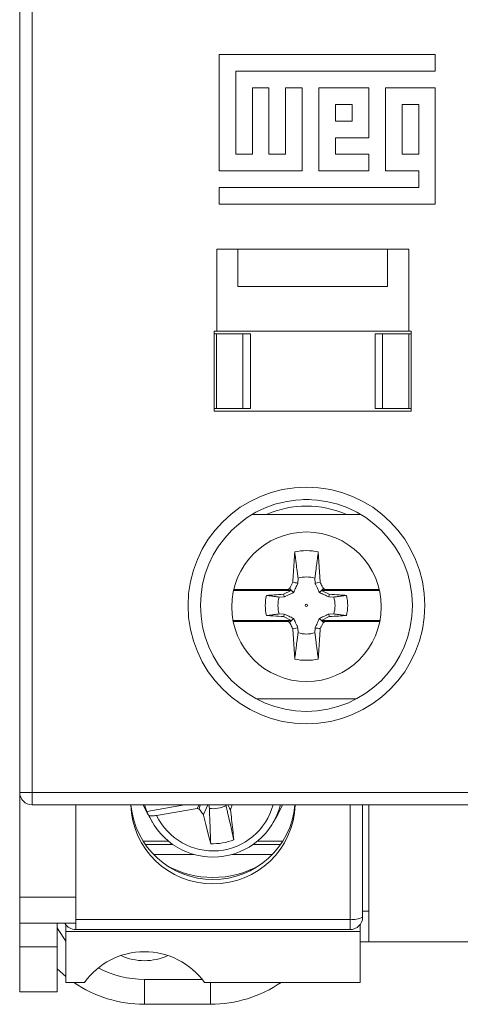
# Model space of a CAD drawing. Header units: millimetres. Extents: x 0 to 594, y 0 to 420.
# Tile 3 of 10: x 101 to 118, y 266 to 306. Entities that reach past the tile are written whole.
import ezdxf

# ---------------------------------------------------------------- set-up
doc = ezdxf.new("R2010")
doc.units = ezdxf.units.MM

msp = doc.modelspace()

# ---------------------------------------------------------------- linework, layer by layer
at = {"color": 7, "linetype": 'Continuous', "lineweight": 15}
for p, q in [((100.655, 274.715), (100.655, 340.715)), ((101.155, 340.715), (101.155, 274.715)), ((108.655, 304.315), (108.655, 299.649)), ((117.322, 304.315), (108.655, 304.315)), ((117.322, 303.649), (117.322, 304.315)), ((109.318, 303.649), (117.322, 303.649)), ((109.318, 300.315), (109.318, 303.649)), ((109.985, 302.982), (109.985, 300.315)), ((110.651, 302.982), (109.985, 302.982)), ((110.651, 300.315), (110.651, 302.982)), ((111.318, 302.982), (111.318, 300.315)), ((111.985, 302.982), (111.318, 302.982)), ((111.985, 299.649), (111.985, 302.982)), ((112.651, 302.982), (112.651, 299.649)), ((114.651, 302.982), (112.651, 302.982)), ((114.651, 300.982), (114.651, 302.982)), ((115.322, 302.982), (115.322, 299.649)), ((117.322, 302.982), (115.322, 302.982)), ((117.322, 298.315), (117.322, 302.982)), ((113.318, 302.315), (113.318, 301.649)), ((113.985, 302.315), (113.318, 302.315)), ((113.985, 301.649), (113.985, 302.315)), ((115.988, 302.315), (115.988, 300.315)), ((116.655, 302.315), (115.988, 302.315)), ((116.655, 300.315), (116.655, 302.315)), ((113.318, 301.649), (113.985, 301.649)), ((113.318, 300.982), (114.651, 300.982)), ((113.318, 300.315), (113.318, 300.982)), ((109.985, 300.315), (109.318, 300.315)), ((111.318, 300.315), (110.651, 300.315)), ((114.651, 300.315), (113.318, 300.315)), ((114.651, 299.649), (114.651, 300.315)), ((115.988, 300.315), (116.655, 300.315)), ((108.655, 299.649), (111.985, 299.649)), ((112.651, 299.649), (114.651, 299.649)), ((115.322, 299.649), (116.655, 299.649)), ((116.655, 299.649), (116.655, 298.982)), ((116.655, 298.982), (108.655, 298.982)), ((108.655, 298.982), (108.655, 298.315)), ((108.655, 298.315), (117.322, 298.315)), ((116.255, 296.515), (108.555, 296.515)), ((108.555, 296.515), (108.555, 293.215)), ((109.405, 295.015), (109.405, 296.515)), ((115.405, 296.515), (115.405, 295.015)), ((116.255, 293.215), (116.255, 296.515)), ((115.405, 295.015), (109.405, 295.015)), ((108.455, 293.215), (108.555, 293.215)), ((108.455, 293.215), (108.455, 290.015)), ((108.553, 293.115), (108.455, 293.115)), ((108.553, 293.115), (108.553, 290.115)), ((109.605, 293.115), (108.553, 293.115)), ((108.555, 293.215), (116.255, 293.215)), ((109.605, 293.115), (109.605, 290.115)), ((109.905, 293.115), (109.605, 293.115)), ((109.905, 293.115), (109.905, 290.115)), ((114.905, 290.115), (114.905, 293.115)), ((115.205, 293.115), (114.905, 293.115)), ((115.205, 290.115), (115.205, 293.115)), ((116.255, 293.115), (115.205, 293.115)), ((116.255, 293.215), (116.355, 293.215)), ((116.255, 293.115), (116.255, 290.115)), ((116.355, 293.115), (116.255, 293.115)), ((116.355, 293.215), (116.355, 290.015)), ((108.455, 290.115), (108.553, 290.115)), ((108.455, 290.015), (116.355, 290.015)), ((108.553, 290.115), (109.605, 290.115)), ((109.605, 290.115), (109.905, 290.115)), ((114.905, 290.115), (115.205, 290.115)), ((115.205, 290.115), (116.255, 290.115)), ((116.255, 290.115), (116.355, 290.115)), ((112.041, 286.464), (112.268, 286.464)), ((114.334, 285.864), (109.975, 285.864)), ((111.816, 283.309), (111.813, 283.116)), ((112.497, 283.116), (112.493, 283.309)), ((111.399, 282.854), (109.235, 282.854)), ((111.399, 282.854), (111.477, 282.893)), ((111.545, 282.815), (111.399, 282.854)), ((111.635, 282.735), (111.477, 282.893)), ((112.675, 282.735), (112.832, 282.893)), ((112.911, 282.854), (112.764, 282.815)), ((112.832, 282.893), (112.911, 282.854)), ((115.074, 282.854), (112.911, 282.854)), ((111.545, 282.815), (109.226, 282.815)), ((111.254, 282.557), (111.061, 282.554)), ((111.545, 282.815), (111.24, 282.663)), ((115.083, 282.815), (112.764, 282.815)), ((113.07, 282.663), (112.764, 282.815)), ((113.249, 282.554), (113.055, 282.557)), ((111.061, 281.877), (111.254, 281.873)), ((111.24, 281.768), (111.545, 281.615)), ((111.635, 281.695), (111.477, 281.538)), ((112.675, 281.695), (112.832, 281.538)), ((112.764, 281.615), (113.07, 281.768)), ((113.055, 281.873), (113.249, 281.877)), ((109.205, 281.615), (111.545, 281.615)), ((109.213, 281.577), (111.399, 281.577)), ((111.399, 281.577), (111.545, 281.615)), ((111.477, 281.538), (111.399, 281.577)), ((111.813, 281.315), (111.816, 281.121)), ((112.493, 281.121), (112.497, 281.315)), ((112.764, 281.615), (112.911, 281.577)), ((112.764, 281.615), (115.104, 281.615)), ((112.911, 281.577), (112.832, 281.538)), ((112.911, 281.577), (115.097, 281.577)), ((110.158, 278.464), (114.152, 278.464)), ((100.655, 274.715), (101.155, 274.715)), ((100.655, 270.515), (100.655, 274.715)), ((101.155, 274.715), (155.155, 274.715)), ((101.155, 274.715), (101.155, 274.215)), ((155.155, 274.215), (101.155, 274.215)), ((102.905, 270.515), (102.905, 274.215)), ((105.755, 273.954), (107.261, 274.215)), ((107.771, 274.074), (107.848, 274.215)), ((107.891, 274.215), (107.855, 274.05)), ((108.235, 274.215), (108.261, 274.072)), ((108.928, 274.187), (108.924, 274.215)), ((111.199, 274.215), (111.009, 273.826)), ((114.405, 269.711), (114.405, 274.215)), ((114.655, 268.715), (114.655, 274.215)), ((105.839, 273.796), (105.755, 273.954)), ((105.8, 273.826), (105.984, 273.508)), ((106.147, 273.792), (107.771, 274.074)), ((107.855, 274.05), (107.771, 274.074)), ((110.825, 273.508), (111.009, 273.826)), ((105.603, 272.759), (106.623, 272.759)), ((105.695, 272.62), (106.808, 272.62)), ((110.002, 272.62), (111.114, 272.62)), ((110.187, 272.759), (111.207, 272.759)), ((106.023, 272.226), (107.655, 272.226)), ((109.155, 272.226), (110.787, 272.226)), ((100.655, 270.515), (102.905, 270.515)), ((100.655, 269.465), (100.655, 270.515)), ((102.905, 269.465), (102.905, 270.515)), ((114.405, 269.953), (114.655, 269.953)), ((100.655, 269.465), (102.905, 269.465)), ((100.655, 269.465), (100.655, 268.515)), ((102.155, 269.465), (102.155, 268.515)), ((102.505, 269.411), (102.505, 269.392)), ((102.505, 269.392), (102.52, 269.392)), ((102.505, 269.392), (102.505, 269.138)), ((102.905, 269.624), (113.905, 269.624)), ((114.29, 269.392), (114.305, 269.392)), ((114.305, 269.411), (114.305, 269.392)), ((114.305, 269.392), (114.305, 269.138)), ((102.505, 269.138), (114.305, 269.138)), ((102.505, 269.138), (102.505, 267.096)), ((102.905, 269.211), (113.905, 269.211)), ((114.305, 269.138), (114.305, 267.096)), ((114.305, 268.715), (114.655, 268.715)), ((118.655, 268.715), (114.655, 268.715)), ((100.655, 268.515), (102.155, 268.515)), ((100.655, 266.715), (100.655, 268.515)), ((102.155, 268.515), (102.155, 266.715)), ((102.505, 267.332), (102.155, 267.645)), ((103.247, 267.096), (102.505, 267.096)), ((105.655, 266.215), (105.655, 267.215)), ((114.305, 267.096), (108.062, 267.096)), ((102.155, 266.715), (100.655, 266.715)), ((108.305, 266.215), (105.655, 266.215))]:
    msp.add_line(p, q, dxfattribs=at)
at = {"color": 8, "linetype": 'Continuous', "lineweight": 15}
for p, q in [((113.905, 269.624), (113.905, 274.215)), ((102.905, 269.465), (102.905, 269.211)), ((113.905, 269.211), (113.905, 269.624)), ((105.655, 267.215), (107.971, 267.215)), ((108.305, 266.215), (108.305, 267.096))]:
    msp.add_line(p, q, dxfattribs=at)
at = {"color": 7, "linetype": 'Continuous', "lineweight": 15, "flags": 128}
for points in [[(112.626, 284.364), (112.653, 283.964), (112.679, 283.564), (112.705, 283.163), (112.707, 283.144)], [(112.497, 283.116), (112.581, 283.127), (112.707, 283.144)], [(111.254, 282.557), (111.243, 282.642), (111.24, 282.663)], [(113.055, 282.557), (113.067, 282.642), (113.07, 282.663)], [(111.254, 281.873), (111.243, 281.789), (111.24, 281.768)], [(113.055, 281.873), (113.067, 281.789), (113.07, 281.768)], [(111.813, 281.315), (111.728, 281.303), (111.603, 281.286)], [(111.683, 280.066), (111.657, 280.467), (111.63, 280.867), (111.604, 281.267), (111.603, 281.286)], [(105.8, 273.826), (105.783, 273.855), (105.611, 274.215)], [(105.662, 274.215), (105.702, 274.093), (105.755, 273.954)], [(108.197, 274.215), (108.143, 274.095), (108.023, 273.828)], [(108.998, 274.215), (109.068, 274.089), (109.109, 274.016)], [(108.313, 272.658), (108.218, 273.042), (108.123, 273.425), (108.027, 273.809), (108.023, 273.828)]]:
    msp.add_lwpolyline(points, dxfattribs=at)
at = {"color": 8, "linetype": 'Continuous', "lineweight": 15, "flags": 128}
msp.add_lwpolyline([(102.155, 269.279), (102.191, 269.215), (102.505, 268.75)], dxfattribs=at)
at = {"color": 7, "linetype": 'Continuous', "lineweight": 15}
for centre, radius in [((112.155, 282.215), 4.75), ((112.155, 282.215), 4.25), ((112.155, 282.164), 3), ((112.155, 282.215), 0.0467)]:
    msp.add_circle(centre, radius, dxfattribs=at)
at = {"color": 8, "linetype": 'Continuous', "lineweight": 15}
for centre, radius, start, end in [((112.155, 282.215), 3.989, 66.158, 113.842), ((108.403, 274.867), 2.499, 205.4696, 344.8824), ((105.655, 271.215), 4, 242.3466, 270)]:
    msp.add_arc(centre, radius, start, end, dxfattribs=at)
at = {"color": 7, "linetype": 'Continuous', "lineweight": 15}
for centre, radius, start, end in [((112.155, 282.215), 2.2, 77.6205, 102.3795), ((112.155, 282.215), 1.145, 72.7937, 107.2063), ((93.033, 144.034), 140.344, 82.31014, 82.39652), ((112.155, 282.215), 1.652, 165.8964, 194.1036), ((112.155, 282.215), 1.145, 162.7937, 197.2063), ((112.155, 282.215), 1.145, 342.7937, 17.2063), ((112.155, 282.215), 1.652, 345.8964, 14.1036), ((131.276, 420.397), 140.344, 262.31014, 262.39652), ((112.155, 282.215), 1.145, 252.7937, 287.2063), ((112.155, 282.215), 2.2, 257.6205, 282.3795), ((101.155, 274.715), 0.5, 180, 270), ((108.378, 274.326), 3.274, 181.9316, 270.4725), ((108.381, 274.504), 3.278, 185.0487, 270.4186), ((108.403, 274.918), 2.799, 203.643, 345.4487), ((108.405, 275.223), 1.16, 262.8854, 296.8168), ((108.43, 274.328), 3.276, 269.5652, 358.0308), ((108.431, 274.501), 3.276, 269.5448, 354.9879), ((108.405, 274.886), 2.23, 267.6466, 292.0556), ((108.405, 275.102), 3.799, 240.4986, 299.5014), ((102.905, 269.711), 0.5, 209.4213, 270), ((113.905, 269.711), 0.5, 270, 0), ((114.026, 270.409), 0.794, 261.2205, 298.4816), ((105.655, 270.215), 2.25, 245.2669, 294.7331), ((105.655, 271.215), 5, 235.4616, 270), ((108.305, 271.215), 5, 270, 304.5384)]:
    msp.add_arc(centre, radius, start, end, dxfattribs=at)
msp.add_ellipse((105.655, 265.279), major_axis=(0, -3.046), ratio=0.984808, start_param=2.210002, end_param=4.073184, dxfattribs=at)
for points, knots in [([(111.603, 283.144), (111.612, 283.277), (111.629, 283.548), (111.656, 283.954), (111.674, 284.227), (111.683, 284.364)], [0, 0, 0, 0, 0.328071, 0.664035, 1, 1, 1, 1]), ([(111.683, 284.364), (111.695, 284.272), (111.715, 284.116), (111.747, 283.862), (111.773, 283.651), (111.795, 283.48), (111.807, 283.383), (111.813, 283.333), (111.816, 283.309)], [0, 0, 0, 0, 0.263002, 0.445587, 0.722793, 0.861396, 0.930698, 1, 1, 1, 1]), ([(112.493, 283.309), (112.497, 283.333), (112.503, 283.383), (112.515, 283.48), (112.536, 283.651), (112.563, 283.862), (112.595, 284.116), (112.615, 284.272), (112.626, 284.364)], [0, 0, 0, 0, 0.069302, 0.138604, 0.277207, 0.554413, 0.736998, 1, 1, 1, 1]), ([(111.477, 282.893), (111.494, 282.926), (111.527, 282.992), (111.569, 283.076), (111.594, 283.127), (111.603, 283.144)], [0, 0, 0, 0, 0.396392, 0.792784, 1, 1, 1, 1]), ([(111.813, 283.116), (111.798, 283.084), (111.768, 283.021), (111.71, 282.895), (111.665, 282.798), (111.635, 282.735)], [0, 0, 0, 0, 0.2544467, 0.5089107, 1, 1, 1, 1]), ([(112.675, 282.735), (112.648, 282.793), (112.604, 282.886), (112.545, 283.012), (112.513, 283.081), (112.497, 283.116)], [0, 0, 0, 0, 0.446211, 0.722888, 1, 1, 1, 1]), ([(112.707, 283.144), (112.718, 283.121), (112.76, 283.038), (112.802, 282.954), (112.832, 282.893)], [0, 0, 0, 0, 0.271067, 1, 1, 1, 1]), ([(111.24, 282.663), (111.111, 282.654), (110.882, 282.639), (110.653, 282.624), (110.553, 282.618)], [0, 0, 0, 0, 0.561171, 1, 1, 1, 1]), ([(111.061, 282.554), (111.037, 282.557), (110.987, 282.563), (110.89, 282.575), (110.745, 282.594), (110.624, 282.609), (110.553, 282.618)], [0, 0, 0, 0, 0.144254, 0.288507, 0.577015, 1, 1, 1, 1]), ([(111.635, 282.735), (111.577, 282.708), (111.484, 282.664), (111.358, 282.606), (111.289, 282.573), (111.254, 282.557)], [0, 0, 0, 0, 0.4462115, 0.7228884, 1, 1, 1, 1]), ([(113.055, 282.557), (113.024, 282.572), (112.96, 282.602), (112.834, 282.66), (112.738, 282.705), (112.675, 282.735)], [0, 0, 0, 0, 0.254447, 0.508911, 1, 1, 1, 1]), ([(113.757, 282.618), (113.663, 282.624), (113.434, 282.639), (113.205, 282.654), (113.07, 282.663)], [0, 0, 0, 0, 0.4092434, 1, 1, 1, 1]), ([(113.757, 282.618), (113.685, 282.609), (113.565, 282.594), (113.42, 282.575), (113.322, 282.563), (113.273, 282.557), (113.249, 282.554)], [0, 0, 0, 0, 0.422985, 0.711493, 0.855746, 1, 1, 1, 1]), ([(110.553, 281.813), (110.624, 281.822), (110.745, 281.837), (110.89, 281.855), (110.987, 281.867), (111.037, 281.873), (111.061, 281.877)], [0, 0, 0, 0, 0.422985, 0.711493, 0.855746, 1, 1, 1, 1]), ([(110.553, 281.813), (110.647, 281.807), (110.876, 281.792), (111.105, 281.777), (111.24, 281.768)], [0, 0, 0, 0, 0.409243, 1, 1, 1, 1]), ([(111.254, 281.873), (111.286, 281.858), (111.349, 281.829), (111.475, 281.77), (111.572, 281.725), (111.635, 281.695)], [0, 0, 0, 0, 0.254447, 0.508911, 1, 1, 1, 1]), ([(111.635, 281.695), (111.662, 281.638), (111.706, 281.544), (111.764, 281.418), (111.797, 281.349), (111.813, 281.315)], [0, 0, 0, 0, 0.446211, 0.722888, 1, 1, 1, 1]), ([(112.497, 281.315), (112.512, 281.346), (112.541, 281.41), (112.6, 281.536), (112.645, 281.632), (112.675, 281.695)], [0, 0, 0, 0, 0.254447, 0.508911, 1, 1, 1, 1]), ([(112.675, 281.695), (112.732, 281.722), (112.826, 281.766), (112.952, 281.825), (113.021, 281.857), (113.055, 281.873)], [0, 0, 0, 0, 0.446211, 0.722888, 1, 1, 1, 1]), ([(113.07, 281.768), (113.198, 281.776), (113.427, 281.791), (113.656, 281.806), (113.757, 281.813)], [0, 0, 0, 0, 0.5611705, 1, 1, 1, 1]), ([(113.249, 281.877), (113.273, 281.873), (113.322, 281.867), (113.42, 281.855), (113.565, 281.837), (113.685, 281.822), (113.757, 281.813)], [0, 0, 0, 0, 0.144254, 0.288507, 0.577015, 1, 1, 1, 1]), ([(111.603, 281.286), (111.592, 281.309), (111.549, 281.393), (111.508, 281.477), (111.477, 281.538)], [0, 0, 0, 0, 0.271067, 1, 1, 1, 1]), ([(112.707, 281.286), (112.698, 281.153), (112.68, 280.883), (112.653, 280.476), (112.635, 280.203), (112.626, 280.066)], [0, 0, 0, 0, 0.328071, 0.664035, 1, 1, 1, 1]), ([(112.832, 281.538), (112.816, 281.505), (112.783, 281.438), (112.741, 281.354), (112.715, 281.304), (112.707, 281.286)], [0, 0, 0, 0, 0.396392, 0.792784, 1, 1, 1, 1]), ([(111.816, 281.121), (111.813, 281.097), (111.807, 281.048), (111.795, 280.95), (111.773, 280.779), (111.747, 280.569), (111.715, 280.315), (111.695, 280.159), (111.683, 280.066)], [0, 0, 0, 0, 0.069302, 0.138604, 0.277207, 0.554413, 0.736998, 1, 1, 1, 1]), ([(112.626, 280.066), (112.615, 280.159), (112.595, 280.315), (112.563, 280.569), (112.536, 280.779), (112.515, 280.95), (112.503, 281.048), (112.497, 281.097), (112.493, 281.121)], [0, 0, 0, 0, 0.263002, 0.445587, 0.722793, 0.861396, 0.930698, 1, 1, 1, 1]), ([(109.242, 272.819), (109.215, 272.939), (109.168, 273.142), (109.093, 273.471), (109.03, 273.744), (108.979, 273.965), (108.95, 274.092), (108.936, 274.156), (108.928, 274.187)], [0, 0, 0, 0, 0.263002, 0.445587, 0.722793, 0.861396, 0.930698, 1, 1, 1, 1]), ([(109.17, 274.215), (109.166, 274.202), (109.152, 274.154), (109.131, 274.088), (109.115, 274.035), (109.109, 274.016)], [0, 0, 0, 0, 0.194803, 0.723579, 1, 1, 1, 1]), ([(105.839, 273.796), (105.846, 273.79), (105.859, 273.779), (105.919, 273.772), (106.001, 273.773), (106.082, 273.782), (106.131, 273.79), (106.147, 273.792)], [0, 0, 0, 0, 0.221012, 0.441885, 0.666446, 0.897228, 1, 1, 1, 1]), ([(108.023, 273.828), (108.007, 273.848), (107.951, 273.922), (107.896, 273.996), (107.855, 274.05)], [0, 0, 0, 0, 0.271067, 1, 1, 1, 1]), ([(108.261, 274.072), (108.262, 274.039), (108.265, 273.973), (108.27, 273.842), (108.278, 273.613), (108.289, 273.331), (108.301, 272.991), (108.309, 272.782), (108.313, 272.658)], [0, 0, 0, 0, 0.069302, 0.138604, 0.277207, 0.554413, 0.736998, 1, 1, 1, 1]), ([(109.109, 274.016), (109.124, 273.885), (109.154, 273.62), (109.198, 273.222), (109.228, 272.953), (109.242, 272.819)], [0, 0, 0, 0, 0.328071, 0.664035, 1, 1, 1, 1])]:
    msp.add_open_spline(points, degree=3, knots=knots, dxfattribs=at)

doc.saveas('drawing.dxf')
